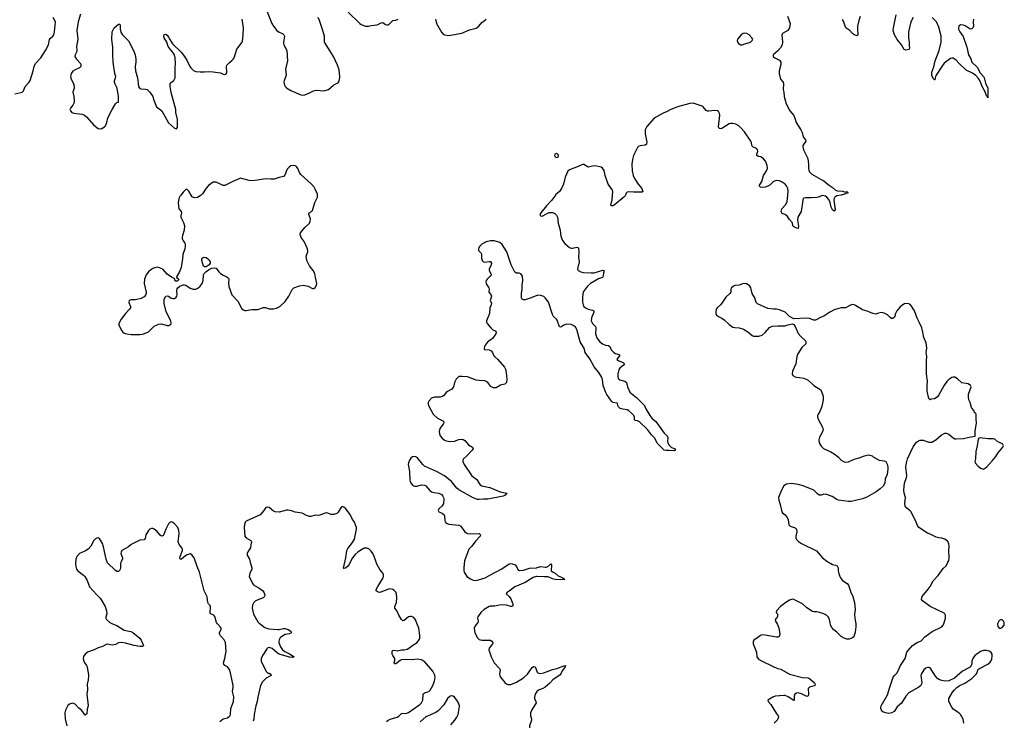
# Model space of a CAD drawing. Header units: inches. Extents: x 1474254 to 1647085, y 640389 to 772279.
# Tile 57 of 85: x 1532797 to 1546500, y 722688 to 732441. Entities that reach past the tile are written whole.
import ezdxf

# ---------------------------------------------------------------- set-up
doc = ezdxf.new("R2010")
doc.units = ezdxf.units.IN
doc.header["$MEASUREMENT"] = 0
for name, color, linetype in [('B5732', 7, 'Continuous'), ('B5733', 7, 'Continuous'), ('B5742', 7, 'Continuous'), ('B5743', 7, 'Continuous')]:
    doc.layers.add(name, color=color, linetype=linetype)

msp = doc.modelspace()

# ---------------------------------------------------------------- linework, layer by layer
at = {"layer": 'B5732', "color": 6, "elevation": 700}
for points in [[(1535039, 730000), (1535030, 729989), (1535011, 729950), (1535002, 729890), (1535014, 729810), (1535044, 729770), (1535051, 729750), (1535039, 729710), (1535039, 729690), (1535078, 729618), (1535093, 729570), (1535088, 729512), (1535063, 729437), (1535059, 729410), (1535060, 729390), (1535068, 729370), (1535096, 729330), (1535100, 729310), (1535099, 729290), (1535094, 729250), (1535066, 729170), (1535064, 729110), (1535046, 728990), (1535017, 728923), (1534984, 728870), (1534984, 728856), (1534974, 728850), (1534990, 728846), (1535010, 728831), (1535003, 728810), (1534990, 728803), (1534970, 728799), (1534962, 728802), (1534954, 728810), (1534955, 728835), (1534910, 728855), (1534850, 728900), (1534790, 728966), (1534745, 728985), (1534710, 728995), (1534690, 728992), (1534650, 728976), (1534622, 728958), (1534590, 728930), (1534557, 728890), (1534532, 728828), (1534530, 728770), (1534555, 728650), (1534555, 728630), (1534550, 728608), (1534530, 728583), (1534490, 728562), (1534410, 728543), (1534350, 728543), (1534320, 728530), (1534314, 728506), (1534337, 728450), (1534337, 728430), (1534326, 728410), (1534268, 728350), (1534209, 728271), (1534176, 728210), (1534176, 728190), (1534218, 728110), (1534232, 728090), (1534250, 728079), (1534287, 728067), (1534350, 728059), (1534470, 728059), (1534510, 728065), (1534590, 728098), (1534610, 728112), (1534670, 728173), (1534730, 728203), (1534770, 728208), (1534850, 728182), (1534874, 728186), (1534899, 728201), (1534907, 728213), (1534902, 728250), (1534836, 728376), (1534807, 728490), (1534807, 728550), (1534830, 728590), (1534850, 728595), (1534870, 728590), (1534906, 728566), (1534930, 728558), (1534950, 728559), (1534970, 728568), (1534985, 728590), (1534991, 728610), (1534984, 728670), (1534988, 728692), (1534999, 728710), (1535028, 728732), (1535070, 728748), (1535090, 728749), (1535110, 728744), (1535170, 728705), (1535210, 728690), (1535250, 728691), (1535276, 728704), (1535310, 728730), (1535338, 728770), (1535351, 728810), (1535353, 728890), (1535364, 728910), (1535387, 728933), (1535423, 728957), (1535470, 728981), (1535510, 728988), (1535530, 728981), (1535570, 728930), (1535592, 728910), (1535630, 728884), (1535680, 728860), (1535702, 728842), (1535708, 728828), (1535704, 728776), (1535708, 728728), (1535750, 728610), (1535838, 728518), (1535870, 728447), (1535890, 728418), (1535910, 728402), (1535930, 728394), (1535950, 728393), (1536030, 728405), (1536110, 728406), (1536190, 728434), (1536213, 728433), (1536270, 728416), (1536330, 728415), (1536370, 728423), (1536417, 728450), (1536490, 728516), (1536543, 728590), (1536590, 728686), (1536614, 728706), (1536690, 728735), (1536744, 728744), (1536810, 728732), (1536870, 728699), (1536890, 728699), (1536910, 728713), (1536930, 728747), (1536933, 728770), (1536913, 728850), (1536904, 728910), (1536882, 728950), (1536830, 729016), (1536794, 729090), (1536784, 729150), (1536806, 729210), (1536803, 729250), (1536754, 729354), (1536714, 729410), (1536701, 729450), (1536706, 729474), (1536722, 729498), (1536765, 729550), (1536830, 729610), (1536839, 729630), (1536842, 729670), (1536820, 729730), (1536822, 729738), (1536827, 729750), (1536860, 729770), (1536874, 729786), (1536906, 729894), (1536940, 729970), (1536942, 730000)], [(1535322, 730000), (1535310, 729989), (1535270, 729965), (1535230, 729961), (1535197, 729977), (1535183, 730000)], [(1540000, 728602), (1539970, 728594), (1539913, 728567), (1539830, 728541), (1539810, 728540), (1539788, 728550), (1539781, 728570), (1539780, 728630), (1539790, 728690), (1539790, 728750), (1539800, 728810), (1539793, 728870), (1539770, 728905), (1539750, 728911), (1539710, 728911), (1539688, 728928), (1539636, 729030), (1539577, 729210), (1539510, 729313), (1539478, 729338), (1539450, 729350), (1539402, 729362), (1539350, 729363), (1539290, 729350), (1539230, 729315), (1539199, 729290), (1539185, 729270), (1539180, 729250), (1539183, 729230), (1539220, 729190), (1539225, 729170), (1539223, 729123), (1539233, 729090), (1539250, 729072), (1539270, 729066), (1539330, 729076), (1539350, 729073), (1539361, 729050), (1539357, 729030), (1539329, 728969), (1539330, 728950), (1539353, 728910), (1539357, 728890), (1539345, 728870), (1539301, 728830), (1539288, 728810), (1539283, 728790), (1539290, 728763), (1539327, 728710), (1539332, 728690), (1539328, 728650), (1539356, 728616), (1539362, 728590), (1539344, 728530), (1539364, 728490), (1539360, 728470), (1539339, 728430), (1539335, 728350), (1539293, 728250), (1539293, 728230), (1539303, 728210), (1539354, 728150), (1539384, 728124), (1539414, 728110), (1539426, 728090), (1539422, 728070), (1539411, 728050), (1539376, 728004), (1539309, 727950), (1539276, 727910), (1539267, 727890), (1539263, 727863), (1539268, 727848), (1539330, 727844), (1539359, 727830), (1539377, 727810), (1539393, 727770), (1539407, 727750), (1539450, 727710), (1539543, 727603), (1539556, 727576), (1539567, 727530), (1539575, 727435), (1539570, 727390), (1539550, 727365), (1539490, 727352), (1539430, 727316), (1539390, 727315), (1539354, 727334), (1539310, 727389), (1539290, 727405), (1539270, 727414), (1539190, 727417), (1539150, 727424), (1539029, 727471), (1538950, 727476), (1538910, 727472), (1538870, 727438), (1538848, 727392), (1538834, 727330), (1538810, 727298), (1538753, 727267), (1538730, 727249), (1538701, 727210), (1538683, 727197), (1538647, 727187), (1538570, 727187), (1538530, 727173), (1538492, 727130), (1538483, 727110), (1538481, 727090), (1538486, 727070), (1538550, 726949), (1538610, 726894), (1538696, 726850), (1538702, 726830), (1538692, 726810), (1538645, 726750), (1538635, 726710), (1538638, 726678), (1538647, 726650), (1538675, 726615), (1538708, 726588), (1538730, 726579), (1538790, 726569), (1538850, 726572), (1538910, 726597), (1538950, 726600), (1538970, 726597), (1538990, 726583), (1539044, 726524), (1539097, 726490), (1539107, 726470), (1539093, 726450), (1539015, 726365), (1538975, 726330), (1538965, 726310), (1538965, 726290), (1538981, 726250), (1539090, 726093), (1539158, 726038), (1539190, 725983), (1539206, 725966), (1539230, 725953), (1539339, 725930), (1539482, 725870), (1539575, 725850), (1539566, 725830), (1539550, 725818), (1539526, 725810), (1539310, 725765), (1539250, 725768), (1539190, 725761), (1539170, 725763), (1539110, 725784), (1538910, 725894), (1538881, 725921), (1538805, 726010), (1538708, 726090), (1538600, 726150), (1538430, 726227), (1538407, 726247), (1538330, 726346), (1538310, 726357), (1538290, 726361), (1538265, 726355), (1538242, 726338), (1538221, 726310), (1538206, 726270), (1538205, 726250), (1538224, 726150), (1538226, 726030), (1538232, 726010), (1538250, 725978), (1538270, 725957), (1538290, 725946), (1538328, 725948), (1538390, 725968), (1538430, 725963), (1538450, 725950), (1538507, 725887), (1538530, 725870), (1538561, 725861), (1538630, 725850), (1538667, 725830), (1538686, 725810), (1538697, 725790), (1538700, 725770), (1538694, 725706), (1538689, 725690), (1538673, 725670), (1538628, 725632), (1538620, 725610), (1538629, 725589), (1538678, 725570), (1538703, 725550), (1538710, 725530), (1538712, 725470), (1538717, 725450), (1538730, 725430), (1538770, 725417), (1538910, 725404), (1538930, 725395), (1538993, 725313), (1539010, 725298), (1539030, 725288), (1539065, 725285), (1539190, 725290), (1539210, 725270), (1539204, 725250), (1539139, 725181), (1539090, 725113), (1539050, 725070), (1538989, 724910), (1538976, 724810), (1538978, 724770), (1538984, 724750), (1539022, 724690), (1539070, 724656), (1539110, 724640), (1539150, 724636), (1539274, 724670), (1539340, 724710), (1539505, 724795), (1539610, 724867), (1539630, 724870), (1539650, 724868), (1539692, 724852), (1539710, 724830), (1539728, 724788), (1539754, 724774), (1539810, 724779), (1539890, 724804), (1539990, 724810), (1540000, 724813)], [(1537901, 722670), (1537925, 722690), (1537966, 722710), (1538050, 722733), (1538074, 722746), (1538110, 722782), (1538130, 722788), (1538170, 722782), (1538210, 722797), (1538368, 722910), (1538389, 722931), (1538408, 722970), (1538412, 723048), (1538419, 723061), (1538429, 723071), (1538490, 723090), (1538510, 723108), (1538547, 723170), (1538571, 723231), (1538581, 723290), (1538575, 723315), (1538549, 723370), (1538430, 723505), (1538390, 723530), (1538330, 723540), (1538269, 723531), (1538130, 723533), (1538110, 723530), (1538090, 723519), (1538030, 723474), (1538012, 723472), (1538009, 723489), (1538018, 723522), (1538018, 723550), (1537989, 723589), (1537979, 723610), (1537983, 723650), (1537990, 723660), (1538010, 723662), (1538050, 723655), (1538110, 723670), (1538150, 723671), (1538190, 723680), (1538211, 723690), (1538270, 723736), (1538327, 723773), (1538361, 723819), (1538367, 723833), (1538368, 723870), (1538352, 723970), (1538306, 724086), (1538280, 724120), (1538250, 724135), (1538230, 724134), (1538210, 724126), (1538150, 724075), (1538130, 724073), (1538110, 724089), (1538073, 724150), (1538050, 724206), (1538019, 724250), (1538018, 724270), (1538041, 724330), (1538044, 724396), (1538039, 724450), (1538030, 724472), (1538010, 724497), (1537990, 724510), (1537950, 724516), (1537928, 724512), (1537810, 724468), (1537784, 724470), (1537756, 724490), (1537759, 724510), (1537780, 724550), (1537855, 724670), (1537862, 724690), (1537861, 724710), (1537854, 724730), (1537810, 724785), (1537770, 724851), (1537731, 724970), (1537713, 725010), (1537690, 725043), (1537655, 725075), (1537630, 725086), (1537590, 725082), (1537509, 725031), (1537466, 724994), (1537430, 724950), (1537376, 724850), (1537361, 724830), (1537330, 724806), (1537310, 724801), (1537305, 724805), (1537336, 724950), (1537348, 725050), (1537362, 725078), (1537430, 725163), (1537458, 725210), (1537485, 725350), (1537483, 725370), (1537450, 725456), (1537430, 725484), (1537395, 725555), (1537336, 725630), (1537310, 725656), (1537290, 725662), (1537270, 725656), (1537230, 725587), (1537210, 725569), (1537170, 725555), (1537130, 725554), (1537070, 725574), (1537050, 725572), (1536976, 725544), (1536950, 725541), (1536910, 725544), (1536850, 725524), (1536830, 725523), (1536790, 725538), (1536730, 725573), (1536630, 725584), (1536582, 725602), (1536534, 725614), (1536510, 725613), (1536410, 725584), (1536352, 725592), (1536330, 725600), (1536270, 725648), (1536244, 725656), (1536221, 725650), (1536196, 725610), (1536143, 725550), (1535950, 725460), (1535934, 725446), (1535925, 725415), (1535920, 725370), (1535930, 725250), (1535950, 725228), (1536013, 725190), (1536024, 725170), (1536013, 725130), (1536009, 725090), (1535970, 725035), (1535961, 725010), (1535965, 724985), (1535995, 724930), (1536003, 724890), (1536030, 724810), (1536027, 724790), (1535999, 724730), (1535993, 724690), (1536036, 724590), (1536056, 724570), (1536127, 724530), (1536174, 724494), (1536194, 724470), (1536209, 724430), (1536204, 724410), (1536186, 724394), (1536100, 724360), (1536074, 724346), (1536055, 724330), (1536036, 724290), (1536033, 724250), (1536050, 724166), (1536110, 724059), (1536130, 724038), (1536210, 723981), (1536263, 723963), (1536390, 723950), (1536410, 723950), (1536470, 723966), (1536490, 723966), (1536533, 723953), (1536572, 723930), (1536579, 723910), (1536570, 723902), (1536548, 723892), (1536490, 723880), (1536446, 723854), (1536424, 723836), (1536407, 723810), (1536402, 723790), (1536402, 723770), (1536428, 723710), (1536456, 723670), (1536487, 723647), (1536553, 723613), (1536616, 723570), (1536590, 723561), (1536550, 723565), (1536410, 723607), (1536383, 723623), (1536310, 723687), (1536270, 723701), (1536250, 723696), (1536236, 723684), (1536199, 723621), (1536175, 723590), (1536156, 723550), (1536159, 723510), (1536165, 723490), (1536230, 723362), (1536250, 723346), (1536270, 723342), (1536293, 723330), (1536296, 723310), (1536226, 723274), (1536178, 723222), (1536150, 723170), (1536113, 723010), (1536103, 722950), (1536085, 722890), (1536062, 722770), (1536057, 722703), (1536045, 722675)], [(1535584, 722670), (1535630, 722706), (1535690, 722724), (1535722, 722750), (1535732, 722770), (1535735, 722850), (1535771, 722951), (1535775, 723015), (1535758, 723090), (1535768, 723150), (1535767, 723170), (1535730, 723350), (1535715, 723395), (1535700, 723420), (1535690, 723431), (1535651, 723451), (1535636, 723470), (1535634, 723490), (1535654, 723546), (1535669, 723649), (1535663, 723770), (1535642, 723810), (1535590, 723864), (1535577, 723890), (1535577, 723910), (1535599, 723950), (1535602, 723970), (1535588, 723990), (1535549, 724029), (1535537, 724050), (1535514, 724134), (1535497, 724150), (1535454, 724170), (1535446, 724186), (1535453, 724273), (1535448, 724288), (1535427, 724307), (1535417, 724330), (1535407, 724407), (1535364, 724490), (1535301, 724750), (1535265, 724830), (1535224, 724950), (1535193, 724993), (1535170, 725004), (1535130, 724991), (1535104, 724976), (1535050, 724933), (1535029, 724930), (1535025, 724950), (1535029, 724970), (1535062, 725050), (1535063, 725070), (1535055, 725090), (1535015, 725135), (1535002, 725170), (1535017, 725290), (1535012, 725330), (1534998, 725370), (1534950, 725425), (1534930, 725440), (1534910, 725451), (1534890, 725447), (1534870, 725424), (1534830, 725348), (1534804, 725276), (1534790, 725255), (1534770, 725250), (1534750, 725263), (1534710, 725317), (1534670, 725350), (1534650, 725357), (1534630, 725358), (1534610, 725348), (1534590, 725329), (1534551, 725270), (1534542, 725218), (1534530, 725200), (1534470, 725194), (1534450, 725187), (1534350, 725133), (1534310, 725104), (1534220, 725050), (1534208, 725030), (1534206, 725010), (1534227, 724950), (1534226, 724930), (1534204, 724890), (1534200, 724870), (1534202, 724810), (1534196, 724790), (1534186, 724774), (1534170, 724759), (1534150, 724759), (1534130, 724774), (1534021, 724881), (1534000, 724930), (1533964, 725104), (1533950, 725149), (1533910, 725219), (1533890, 725228), (1533870, 725224), (1533850, 725214), (1533830, 725192), (1533786, 725110), (1533751, 725069), (1533714, 725046), (1533631, 725010), (1533593, 724970), (1533580, 724930), (1533574, 724870), (1533577, 724830), (1533590, 724790), (1533608, 724768), (1533683, 724710), (1533702, 724690), (1533734, 724634), (1533767, 724547), (1533870, 724433), (1533916, 724390), (1533955, 724330), (1533986, 724270), (1534006, 724210), (1534008, 724170), (1533996, 724130), (1533996, 724110), (1534004, 724090), (1534050, 724050), (1534089, 724029), (1534150, 724008), (1534250, 723941), (1534344, 723924), (1534370, 723912), (1534470, 723829), (1534490, 723802), (1534521, 723730), (1534506, 723714), (1534470, 723713), (1534390, 723728), (1534270, 723762), (1534208, 723772), (1534170, 723768), (1534130, 723745), (1534090, 723735), (1534010, 723746), (1533950, 723713), (1533890, 723696), (1533832, 723668), (1533743, 723637), (1533710, 723610), (1533686, 723574), (1533682, 723550), (1533684, 723524), (1533695, 723495), (1533729, 723450), (1533737, 723430), (1533754, 723314), (1533752, 723250), (1533737, 723190), (1533743, 723110), (1533732, 723050), (1533752, 722890), (1533737, 722843), (1533730, 722776), (1533710, 722761), (1533662, 722822), (1533618, 722858), (1533570, 722914), (1533530, 722928), (1533490, 722914), (1533466, 722894), (1533434, 722830), (1533426, 722790), (1533432, 722710), (1533454, 722610)], [(1540000, 724691), (1539990, 724691), (1539943, 724677), (1539830, 724605), (1539690, 724548), (1539610, 724484), (1539581, 724470), (1539569, 724450), (1539610, 724410), (1539630, 724381), (1539661, 724310), (1539662, 724290), (1539658, 724282), (1539647, 724273), (1539630, 724272), (1539571, 724291), (1539514, 724294), (1539470, 724292), (1539410, 724278), (1539350, 724277), (1539330, 724270), (1539263, 724230), (1539216, 724190), (1539174, 724130), (1539170, 724110), (1539177, 724070), (1539172, 724050), (1539138, 724002), (1539124, 723970), (1539125, 723935), (1539131, 723910), (1539162, 723842), (1539192, 723812), (1539230, 723802), (1539350, 723802), (1539366, 723790), (1539381, 723770), (1539379, 723750), (1539330, 723690), (1539326, 723670), (1539359, 723570), (1539398, 723490), (1539476, 723410), (1539482, 723390), (1539475, 723330), (1539479, 723310), (1539489, 723290), (1539550, 723215), (1539570, 723195), (1539590, 723184), (1539630, 723188), (1539710, 723217), (1539810, 723281), (1539864, 723330), (1539930, 723425), (1539950, 723439), (1539970, 723433), (1539994, 723370), (1540000, 723360)], [(1540000, 723094), (1539994, 723090), (1539970, 723051), (1539961, 723010), (1539962, 722990), (1539981, 722950), (1539983, 722930), (1539926, 722834), (1539907, 722790), (1539906, 722750), (1539921, 722710), (1539921, 722690), (1539893, 722610), (1539894, 722590), (1539918, 722538), (1539945, 722450), (1539925, 722350), (1539930, 722310), (1539950, 722272), (1539968, 722250), (1539991, 722231), (1540000, 722226)], [(1538796, 722624), (1538854, 722690), (1538880, 722730), (1538898, 722770), (1538914, 722850), (1538917, 722890), (1538904, 722930), (1538882, 722970), (1538850, 723010), (1538830, 723023), (1538810, 723029), (1538790, 723025), (1538750, 722990), (1538698, 722902), (1538622, 722818), (1538590, 722797), (1538450, 722735), (1538370, 722666)]]:
    msp.add_lwpolyline(points, dxfattribs=at)
msp.add_lwpolyline([(1535370, 728999), (1535355, 729010), (1535330, 729090), (1535331, 729109), (1535339, 729121), (1535350, 729131), (1535366, 729134), (1535390, 729130), (1535410, 729116), (1535430, 729097), (1535446, 729070), (1535446, 729050), (1535434, 729030), (1535390, 729000)], close=True, dxfattribs=at)
at = {"layer": 'B5733', "color": 6, "elevation": 700}
for points in [[(1536241, 732550), (1536306, 732390), (1536330, 732350), (1536377, 732290), (1536410, 732268), (1536456, 732250), (1536475, 732230), (1536484, 732210), (1536468, 732130), (1536468, 732110), (1536472, 732090), (1536513, 732010), (1536523, 731870), (1536498, 731750), (1536507, 731670), (1536479, 731590), (1536475, 731570), (1536477, 731550), (1536494, 731510), (1536510, 731491), (1536570, 731454), (1536710, 731394), (1536750, 731392), (1536810, 731412), (1536887, 731453), (1536903, 731457), (1536930, 731460), (1537030, 731452), (1537050, 731454), (1537093, 731470), (1537170, 731533), (1537232, 731568), (1537247, 731610), (1537253, 731647), (1537244, 731744), (1537221, 731810), (1537165, 731930), (1537061, 732090), (1537041, 732130), (1537037, 732210), (1537016, 732290), (1536971, 732430), (1536953, 732470)], [(1537370, 732544), (1537530, 732386), (1537550, 732372), (1537610, 732351), (1537650, 732351), (1537690, 732360), (1537770, 732368), (1537830, 732396), (1537850, 732400), (1537890, 732376), (1537910, 732369), (1537930, 732368), (1537990, 732428), (1538030, 732435), (1538062, 732450)], [(1532730, 731407), (1532813, 731427), (1532830, 731434), (1532849, 731451), (1532874, 731510), (1532930, 731570), (1532945, 731595), (1532987, 731730), (1532999, 731790), (1533017, 731830), (1533090, 731912), (1533156, 732010), (1533196, 732090), (1533214, 732166), (1533222, 732178), (1533260, 732210), (1533271, 732229), (1533281, 732270), (1533297, 732410), (1533263, 732470)], [(1533644, 732516), (1533609, 732410), (1533591, 732290), (1533604, 732170), (1533586, 732070), (1533594, 732010), (1533588, 731990), (1533567, 731950), (1533565, 731930), (1533586, 731890), (1533642, 731830), (1533650, 731810), (1533646, 731790), (1533631, 731770), (1533570, 731745), (1533537, 731723), (1533513, 731690), (1533508, 731670), (1533505, 731650), (1533508, 731628), (1533546, 731546), (1533554, 731514), (1533554, 731486), (1533539, 731430), (1533551, 731370), (1533555, 731310), (1533553, 731290), (1533537, 731250), (1533503, 731210), (1533495, 731190), (1533503, 731170), (1533525, 731150), (1533550, 731139), (1533665, 731125), (1533701, 731110), (1533728, 731088), (1533830, 730971), (1533890, 730925), (1533930, 730922), (1533978, 730950), (1533990, 730962), (1534010, 731012), (1534026, 731074), (1534084, 731190), (1534130, 731271), (1534150, 731286), (1534170, 731292), (1534174, 731306), (1534170, 731370), (1534152, 731490), (1534124, 731544), (1534115, 731570), (1534115, 731590), (1534132, 731630), (1534135, 731650), (1534122, 731690), (1534096, 731850), (1534092, 731950), (1534093, 732053), (1534078, 732170), (1534086, 732270), (1534110, 732326), (1534170, 732379), (1534190, 732378), (1534196, 732370), (1534197, 732310), (1534207, 732267), (1534230, 732228), (1534310, 732147), (1534382, 732010), (1534405, 731950), (1534414, 731890), (1534413, 731850), (1534404, 731790), (1534407, 731730), (1534436, 731630), (1534451, 731510), (1534470, 731485), (1534490, 731478), (1534550, 731475), (1534570, 731467), (1534610, 731431), (1534651, 731370), (1534662, 731322), (1534703, 731230), (1534777, 731170), (1534870, 731005), (1534950, 730932), (1534978, 730922), (1534990, 730934), (1534995, 730950), (1534992, 731052), (1534969, 731150), (1534969, 731190), (1534906, 731426), (1534892, 731510), (1534892, 731548), (1534898, 731562), (1534944, 731596), (1534959, 731630), (1534960, 731770), (1534966, 731834), (1534960, 731910), (1534950, 731950), (1534937, 731977), (1534890, 732030), (1534865, 732070), (1534847, 732130), (1534809, 732190), (1534804, 732210), (1534807, 732233), (1534810, 732237), (1534830, 732238), (1534850, 732224), (1534870, 732199), (1534886, 732166), (1534926, 732106), (1535044, 731990), (1535092, 731930), (1535130, 731870), (1535163, 731790), (1535178, 731770), (1535216, 731736), (1535250, 731722), (1535310, 731713), (1535370, 731713), (1535430, 731719), (1535490, 731717), (1535590, 731701), (1535630, 731681), (1535650, 731676), (1535670, 731686), (1535679, 731710), (1535673, 731790), (1535681, 731810), (1535715, 731845), (1535750, 731871), (1535770, 731890), (1535781, 731910), (1535821, 732030), (1535832, 732050), (1535891, 732129), (1535897, 732143), (1535908, 732232), (1535911, 732330), (1535892, 732450)], [(1538585, 732450), (1538598, 732390), (1538666, 732266), (1538690, 732239), (1538710, 732228), (1538770, 732220), (1538950, 732255), (1539059, 732301), (1539150, 732325), (1539188, 732352), (1539230, 732403), (1539281, 732439), (1539290, 732450)], [(1536942, 730000), (1536942, 730010), (1536910, 730084), (1536894, 730110), (1536860, 730150), (1536710, 730285), (1536692, 730312), (1536669, 730370), (1536650, 730396), (1536630, 730408), (1536610, 730412), (1536570, 730406), (1536546, 730390), (1536521, 730359), (1536505, 730330), (1536490, 730285), (1536470, 730260), (1536410, 730246), (1536339, 730221), (1536290, 730219), (1536230, 730225), (1536190, 730223), (1536105, 730205), (1536030, 730199), (1535990, 730204), (1535870, 730234), (1535821, 730210), (1535781, 730199), (1535650, 730134), (1535630, 730134), (1535530, 730181), (1535490, 730177), (1535425, 730135), (1535390, 730095), (1535341, 730019), (1535322, 730000)], [(1535183, 730000), (1535150, 730055), (1535130, 730075), (1535110, 730078), (1535070, 730038), (1535039, 730000)]]:
    msp.add_lwpolyline(points, dxfattribs=at)
at = {"layer": 'B5742', "color": 6}
for points, elevation in [([(1540252, 730000), (1540198, 729922), (1540130, 729850), (1540048, 729750), (1540038, 729730), (1540043, 729710), (1540070, 729707), (1540136, 729744), (1540165, 729755), (1540190, 729759), (1540215, 729755), (1540243, 729743), (1540270, 729718), (1540282, 729690), (1540292, 729610), (1540318, 729510), (1540329, 729429), (1540350, 729366), (1540385, 729325), (1540450, 729269), (1540470, 729261), (1540490, 729262), (1540550, 729275), (1540569, 729269), (1540576, 729256), (1540580, 729210), (1540574, 729134), (1540585, 729070), (1540563, 728990), (1540561, 728970), (1540570, 728950), (1540608, 728930), (1540642, 728922), (1540750, 728915), (1540790, 728919), (1540912, 728952), (1540933, 728950), (1540922, 728918), (1540919, 728870), (1540910, 728850), (1540850, 728833), (1540741, 728770), (1540699, 728730), (1540645, 728655), (1540635, 728625), (1540628, 728570), (1540631, 728510), (1540640, 728470), (1540650, 728449), (1540670, 728429), (1540710, 728413), (1540770, 728399), (1540785, 728390), (1540787, 728370), (1540755, 728290), (1540752, 728250), (1540768, 728210), (1540810, 728170), (1540815, 728150), (1540811, 728070), (1540831, 728010), (1540850, 727980), (1540870, 727956), (1540910, 727927), (1540950, 727911), (1540990, 727904), (1541010, 727891), (1541030, 727847), (1541067, 727807), (1541090, 727794), (1541140, 727780), (1541149, 727770), (1541108, 727710), (1541133, 727690), (1541195, 727670), (1541212, 727652), (1541201, 727630), (1541148, 727592), (1541133, 727567), (1541120, 727510), (1541122, 727470), (1541128, 727448), (1541150, 727426), (1541218, 727410), (1541242, 727390), (1541257, 727330), (1541290, 727256), (1541381, 727181), (1541491, 727071), (1541510, 727026), (1541567, 726930), (1541596, 726896), (1541650, 726849), (1541765, 726685), (1541808, 726648), (1541816, 726624), (1541812, 726570), (1541817, 726550), (1541837, 726517), (1541870, 726485), (1541912, 726470), (1541922, 726450), (1541918, 726442), (1541910, 726438), (1541835, 726445), (1541796, 726444), (1541768, 726450), (1541670, 726545), (1541635, 726615), (1541590, 726660), (1541535, 726735), (1541423, 726843), (1541395, 726855), (1541362, 726862), (1541354, 726870), (1541351, 726910), (1541342, 726930), (1541318, 726958), (1541274, 726994), (1541250, 727008), (1541190, 727018), (1541155, 727030), (1541131, 727050), (1541122, 727070), (1541117, 727097), (1541110, 727104), (1541054, 727114), (1541032, 727132), (1540970, 727221), (1540950, 727259), (1540918, 727350), (1540909, 727430), (1540894, 727470), (1540856, 727530), (1540792, 727610), (1540730, 727722), (1540667, 727810), (1540651, 727870), (1540611, 727931), (1540598, 727958), (1540550, 728126), (1540530, 728160), (1540510, 728181), (1540470, 728200), (1540410, 728204), (1540371, 728189), (1540330, 728161), (1540310, 728165), (1540276, 728256), (1540267, 728270), (1540227, 728307), (1540210, 728337), (1540155, 728510), (1540112, 728570), (1540090, 728586), (1540050, 728600), (1540010, 728605), (1540000, 728602)], 700), ([(1541226, 730000), (1541222, 729990), (1541205, 729970), (1541070, 729859), (1541050, 729849), (1541028, 729848), (1541023, 729870), (1541042, 729930), (1541049, 730000)], 700), ([(1544229, 730000), (1544170, 729987), (1544140, 729970), (1544130, 729950), (1544129, 729930), (1544144, 729796), (1544130, 729774), (1544110, 729792), (1544090, 729833), (1544076, 729896), (1544058, 729938), (1544032, 729972), (1544010, 729985), (1543970, 729994), (1543910, 729969), (1543890, 729966), (1543810, 729959), (1543737, 729963), (1543710, 729956), (1543702, 729950), (1543695, 729930), (1543671, 729770), (1543627, 729690), (1543623, 729650), (1543634, 729566), (1543630, 729536), (1543610, 729537), (1543564, 729564), (1543558, 729570), (1543550, 729612), (1543510, 729658), (1543482, 729702), (1543450, 729730), (1543410, 729743), (1543403, 729750), (1543396, 729770), (1543404, 729810), (1543457, 729870), (1543478, 729910), (1543488, 730000)], 700), ([(1545937, 722650), (1545925, 722705), (1545889, 722770), (1545869, 722790), (1545790, 722843), (1545769, 722869), (1545730, 722950), (1545730, 722990), (1545781, 723079), (1545807, 723113), (1545837, 723143), (1545871, 723169), (1545950, 723203), (1546050, 723271), (1546109, 723330), (1546120, 723350), (1546129, 723390), (1546140, 723400), (1546153, 723410), (1546271, 723469), (1546302, 723498), (1546324, 723536), (1546333, 723590), (1546330, 723610), (1546318, 723630), (1546288, 723648), (1546250, 723659), (1546210, 723658), (1546170, 723644), (1546117, 723610), (1546090, 723590), (1546060, 723550), (1546046, 723510), (1546046, 723470), (1546040, 723450), (1546026, 723434), (1546016, 723424), (1545920, 723370), (1545805, 723275), (1545730, 723236), (1545670, 723231), (1545630, 723240), (1545590, 723257), (1545570, 723271), (1545542, 723302), (1545470, 723416), (1545450, 723424), (1545430, 723423), (1545406, 723414), (1545378, 723390), (1545345, 723330), (1545340, 723310), (1545352, 723210), (1545348, 723190), (1545336, 723170), (1545310, 723149), (1545170, 723069), (1545130, 723022), (1545070, 722924), (1545010, 722873), (1544967, 722810), (1544936, 722790), (1544915, 722785), (1544890, 722783), (1544849, 722790), (1544810, 722805), (1544790, 722827), (1544781, 722850), (1544780, 722870), (1544785, 722890), (1544876, 723044), (1544905, 723150), (1544954, 723286), (1544970, 723310), (1545010, 723350), (1545054, 723450), (1545119, 723550), (1545145, 723635), (1545161, 723659), (1545224, 723730), (1545287, 723770), (1545344, 723796), (1545395, 723850), (1545497, 723923), (1545630, 723991), (1545649, 724010), (1545658, 724030), (1545680, 724110), (1545681, 724150), (1545672, 724172), (1545661, 724181), (1545468, 724270), (1545361, 724350), (1545349, 724370), (1545358, 724410), (1545370, 724430), (1545426, 724494), (1545469, 724551), (1545510, 724630), (1545577, 724703), (1545650, 724802), (1545690, 724839), (1545716, 724890), (1545726, 724914), (1545732, 724950), (1545729, 725050), (1545733, 725110), (1545727, 725150), (1545710, 725182), (1545670, 725211), (1545630, 725225), (1545590, 725228), (1545550, 725239), (1545470, 725280), (1545430, 725292), (1545312, 725372), (1545290, 725401), (1545264, 725470), (1545230, 725530), (1545204, 725590), (1545186, 725610), (1545142, 725642), (1545122, 725670), (1545115, 725710), (1545126, 725790), (1545107, 725850), (1545103, 725890), (1545111, 725990), (1545140, 726070), (1545142, 726090), (1545129, 726210), (1545137, 726270), (1545152, 726328), (1545230, 726496), (1545280, 726560), (1545304, 726576), (1545330, 726587), (1545370, 726586), (1545450, 726560), (1545490, 726562), (1545548, 726592), (1545621, 726659), (1545670, 726685), (1545690, 726685), (1545730, 726671), (1545790, 726620), (1545810, 726608), (1545830, 726604), (1545930, 726610), (1546011, 726631), (1546095, 726645), (1546093, 726713), (1546113, 726830), (1546106, 726874), (1546107, 726947), (1546102, 726962), (1546086, 726970), (1546082, 727002), (1546070, 727006), (1546042, 727042), (1546023, 727110), (1546004, 727150), (1546000, 727190), (1546001, 727230), (1546039, 727330), (1546029, 727350), (1545998, 727370), (1545910, 727384), (1545850, 727442), (1545810, 727463), (1545790, 727465), (1545770, 727461), (1545730, 727434), (1545698, 727402), (1545656, 727344), (1545590, 727219), (1545570, 727192), (1545550, 727175), (1545530, 727165), (1545482, 727158), (1545470, 727148), (1545450, 727168), (1545424, 727270), (1545424, 727350), (1545433, 727410), (1545417, 727510), (1545415, 727690), (1545422, 727750), (1545412, 727810), (1545420, 727870), (1545418, 727910), (1545410, 727944), (1545379, 728019), (1545368, 728090), (1545352, 728150), (1545321, 728221), (1545285, 728285), (1545250, 728389), (1545210, 728452), (1545190, 728475), (1545170, 728487), (1545130, 728490), (1545110, 728485), (1545087, 728473), (1545050, 728444), (1545006, 728390), (1544986, 728350), (1544970, 728301), (1544950, 728281), (1544930, 728280), (1544910, 728294), (1544872, 728332), (1544830, 728355), (1544790, 728364), (1544750, 728357), (1544710, 728343), (1544670, 728349), (1544590, 728383), (1544524, 728404), (1544430, 728461), (1544410, 728471), (1544390, 728474), (1544370, 728470), (1544290, 728432), (1544230, 728431), (1544130, 728404), (1544070, 728371), (1543990, 728314), (1543950, 728300), (1543870, 728259), (1543850, 728258), (1543790, 728279), (1543750, 728286), (1543570, 728276), (1543511, 728311), (1543450, 728369), (1543370, 728404), (1543330, 728412), (1543288, 728412), (1543210, 728422), (1543064, 728484), (1543046, 728506), (1543029, 728570), (1542991, 728630), (1542970, 728708), (1542958, 728730), (1542936, 728750), (1542910, 728763), (1542870, 728768), (1542810, 728744), (1542750, 728739), (1542730, 728731), (1542703, 728710), (1542695, 728690), (1542692, 728650), (1542681, 728630), (1542623, 728577), (1542570, 728494), (1542550, 728470), (1542504, 728430), (1542490, 728410), (1542484, 728370), (1542485, 728350), (1542496, 728330), (1542521, 728310), (1542570, 728285), (1542603, 728263), (1542670, 728200), (1542721, 728161), (1542750, 728154), (1542810, 728152), (1542872, 728132), (1542930, 728097), (1542990, 728043), (1543010, 728037), (1543085, 728035), (1543128, 728050), (1543170, 728085), (1543230, 728155), (1543270, 728175), (1543350, 728181), (1543450, 728181), (1543487, 728193), (1543550, 728206), (1543570, 728198), (1543590, 728172), (1543606, 728126), (1543633, 728073), (1543667, 728030), (1543731, 727970), (1543739, 727950), (1543737, 727930), (1543684, 727876), (1543626, 727790), (1543613, 727750), (1543598, 727650), (1543553, 727550), (1543548, 727510), (1543559, 727490), (1543590, 727469), (1543610, 727463), (1543650, 727462), (1543709, 727449), (1543750, 727434), (1543770, 727422), (1543848, 727348), (1543948, 727288), (1543978, 727198), (1543981, 727150), (1543962, 727058), (1543932, 726988), (1543908, 726950), (1543900, 726930), (1543899, 726910), (1543914, 726870), (1543969, 726770), (1543977, 726730), (1543967, 726693), (1543930, 726630), (1543918, 726590), (1543925, 726550), (1543950, 726505), (1543983, 726470), (1544084, 726424), (1544130, 726396), (1544190, 726349), (1544229, 726309), (1544270, 726286), (1544290, 726282), (1544330, 726288), (1544410, 726323), (1544479, 726341), (1544554, 726370), (1544610, 726382), (1544630, 726380), (1544663, 726370), (1544676, 726356), (1544758, 726310), (1544830, 726298), (1544850, 726290), (1544870, 726252), (1544879, 726210), (1544880, 726190), (1544868, 726110), (1544844, 726050), (1544837, 725990), (1544812, 725948), (1544773, 725910), (1544718, 725870), (1544587, 725793), (1544527, 725773), (1544370, 725735), (1544330, 725735), (1544190, 725752), (1544170, 725761), (1544104, 725804), (1544032, 725832), (1543990, 725834), (1543950, 725823), (1543923, 725823), (1543899, 725839), (1543850, 725892), (1543702, 725950), (1543630, 725972), (1543536, 725984), (1543470, 725975), (1543433, 725950), (1543399, 725890), (1543357, 725790), (1543360, 725750), (1543382, 725690), (1543403, 725590), (1543415, 725575), (1543450, 725547), (1543478, 725510), (1543490, 725478), (1543501, 725410), (1543518, 725390), (1543587, 725367), (1543608, 725348), (1543613, 725310), (1543598, 725250), (1543597, 725230), (1543607, 725207), (1543637, 725177), (1543679, 725150), (1543886, 725046), (1543970, 724950), (1544030, 724901), (1544110, 724856), (1544150, 724847), (1544176, 724836), (1544189, 724810), (1544189, 724770), (1544196, 724730), (1544209, 724690), (1544221, 724670), (1544250, 724633), (1544314, 724594), (1544332, 724570), (1544364, 724470), (1544392, 724410), (1544416, 724330), (1544423, 724230), (1544415, 724165), (1544419, 724110), (1544433, 724030), (1544434, 723990), (1544426, 723914), (1544404, 723850), (1544386, 723834), (1544341, 723819), (1544310, 723818), (1544269, 723829), (1544230, 723856), (1544170, 723916), (1544127, 723947), (1544098, 723978), (1544083, 724010), (1544078, 724050), (1544061, 724110), (1544050, 724130), (1544027, 724150), (1543990, 724171), (1543930, 724190), (1543890, 724200), (1543850, 724199), (1543830, 724204), (1543750, 724252), (1543690, 724311), (1543570, 724369), (1543550, 724374), (1543510, 724361), (1543458, 724330), (1543383, 724270), (1543331, 724210), (1543326, 724190), (1543342, 724170), (1543344, 724136), (1543332, 724108), (1543318, 724102), (1543313, 724087), (1543316, 724070), (1543342, 724022), (1543362, 723970), (1543375, 723890), (1543372, 723868), (1543365, 723855), (1543350, 723847), (1543330, 723847), (1543170, 723875), (1543130, 723876), (1543107, 723870), (1543063, 723837), (1543018, 723810), (1543003, 723790), (1543004, 723750), (1543050, 723634), (1543054, 723570), (1543081, 723541), (1543110, 723518), (1543290, 723432), (1543350, 723408), (1543390, 723398), (1543509, 723329), (1543690, 723284), (1543770, 723280), (1543790, 723272), (1543857, 723210), (1543868, 723190), (1543861, 723170), (1543854, 723166), (1543790, 723150), (1543772, 723130), (1543774, 723046), (1543770, 723029), (1543750, 723017), (1543678, 723058), (1543630, 723069), (1543610, 723067), (1543585, 723050), (1543575, 723025), (1543575, 722970), (1543570, 722964), (1543490, 723016), (1543451, 723031), (1543430, 723032), (1543310, 723022), (1543279, 723010), (1543211, 722970), (1543214, 722950), (1543252, 722910), (1543325, 722785), (1543351, 722750), (1543355, 722730), (1543350, 722710), (1543338, 722690), (1543298, 722650)], 800), ([(1540000, 724813), (1540050, 724829), (1540110, 724818), (1540130, 724820), (1540161, 724839), (1540190, 724865), (1540198, 724850), (1540200, 724830), (1540192, 724790), (1540192, 724770), (1540210, 724755), (1540250, 724735), (1540290, 724699), (1540358, 724670), (1540382, 724650), (1540330, 724641), (1540251, 724649), (1540210, 724658), (1540150, 724686), (1540090, 724685), (1540000, 724691)], 700), ([(1540000, 723360), (1540006, 723350), (1540022, 723342), (1540039, 723339), (1540090, 723347), (1540210, 723395), (1540272, 723408), (1540370, 723446), (1540376, 723444), (1540391, 723450), (1540388, 723430), (1540345, 723375), (1540330, 723336), (1540319, 723321), (1540215, 723250), (1540175, 723205), (1540109, 723150), (1540077, 723130), (1540026, 723110), (1540000, 723094)], 700)]:
    msp.add_lwpolyline(points, dxfattribs=dict(at, elevation=elevation))
at = {"layer": 'B5742', "color": 6, "elevation": 800}
for points in [[(1546170, 726619), (1546145, 726615), (1546137, 726603), (1546124, 726510), (1546102, 726430), (1546098, 726330), (1546090, 726290), (1546093, 726273), (1546130, 726231), (1546170, 726199), (1546210, 726186), (1546250, 726211), (1546336, 726304), (1546382, 726358), (1546410, 726407), (1546479, 726490), (1546489, 726510), (1546476, 726536), (1546410, 726566), (1546370, 726600), (1546350, 726606), (1546270, 726604)], [(1546450, 724087), (1546430, 724075), (1546413, 724050), (1546407, 724030), (1546410, 723995), (1546430, 723970), (1546450, 723972), (1546470, 723981), (1546496, 724010), (1546500, 724030), (1546497, 724050), (1546490, 724070), (1546470, 724086)]]:
    msp.add_lwpolyline(points, close=True, dxfattribs=at)
at = {"layer": 'B5743', "color": 6, "elevation": 700}
for points in [[(1543481, 732490), (1543519, 732390), (1543509, 732330), (1543489, 732291), (1543412, 732248), (1543405, 732230), (1543415, 732130), (1543406, 732090), (1543386, 732050), (1543350, 732006), (1543282, 731950), (1543281, 731930), (1543305, 731910), (1543370, 731877), (1543388, 731850), (1543390, 731818), (1543366, 731730), (1543365, 731690), (1543380, 731630), (1543390, 731610), (1543423, 731570), (1543429, 731550), (1543424, 731470), (1543433, 731430), (1543437, 731370), (1543464, 731270), (1543516, 731170), (1543570, 731105), (1543585, 731070), (1543602, 731010), (1543667, 730910), (1543685, 730870), (1543701, 730810), (1543733, 730770), (1543737, 730750), (1543698, 730690), (1543695, 730670), (1543705, 730630), (1543765, 730510), (1543775, 730430), (1543776, 730370), (1543786, 730330), (1543822, 730290), (1543950, 730215), (1543990, 730197), (1544050, 730146), (1544106, 730110), (1544150, 730070), (1544179, 730059), (1544246, 730054), (1544290, 730042), (1544310, 730050), (1544326, 730030), (1544276, 730010), (1544229, 730000)], [(1544493, 732487), (1544475, 732430), (1544458, 732350), (1544455, 732310), (1544463, 732237), (1544458, 732222), (1544450, 732216), (1544408, 732230), (1544387, 732247), (1544350, 732291), (1544296, 732330), (1544283, 732350), (1544262, 732422), (1544250, 732446)], [(1545230, 732472), (1545201, 732410), (1545165, 732270), (1545166, 732190), (1545178, 732130), (1545176, 732076), (1545181, 732050), (1545178, 732030), (1545170, 732024), (1545130, 732015), (1545105, 732025), (1545070, 732090), (1545010, 732165), (1544970, 732230), (1544954, 732290), (1544956, 732330), (1544993, 732507)], [(1546072, 732450), (1546068, 732410), (1546070, 732350), (1546062, 732330), (1546050, 732314), (1546030, 732309), (1546010, 732319), (1545957, 732357), (1545930, 732367), (1545890, 732370), (1545866, 732350), (1545861, 732330), (1545863, 732310), (1545879, 732270), (1545926, 732206), (1545977, 732057), (1546002, 731950), (1546034, 731894), (1546050, 731850), (1546121, 731781), (1546162, 731702), (1546208, 731650), (1546220, 731630), (1546239, 731559), (1546271, 731490), (1546270, 731354), (1546267, 731367), (1546258, 731378), (1546250, 731380), (1546235, 731435), (1546193, 731510), (1546165, 731585), (1546142, 731622), (1546102, 731662), (1546057, 731697), (1545970, 731739), (1545872, 731830), (1545830, 731877), (1545790, 731904), (1545770, 731907), (1545750, 731903), (1545665, 731835), (1545630, 731790), (1545553, 731670), (1545542, 731650), (1545534, 731606), (1545530, 731604), (1545510, 731624), (1545490, 731666), (1545492, 731710), (1545517, 731783), (1545539, 731870), (1545595, 732010), (1545621, 732130), (1545621, 732210), (1545590, 732336), (1545556, 732410), (1545497, 732470)], [(1543488, 730000), (1543493, 730050), (1543486, 730090), (1543470, 730128), (1543450, 730151), (1543410, 730179), (1543370, 730199), (1543330, 730204), (1543287, 730190), (1543239, 730141), (1543210, 730122), (1543171, 730111), (1543130, 730107), (1543109, 730109), (1543097, 730117), (1543088, 730130), (1543123, 730190), (1543147, 730270), (1543190, 730339), (1543203, 730370), (1543201, 730410), (1543175, 730470), (1543150, 730502), (1543110, 730530), (1543077, 730537), (1543056, 730550), (1543057, 730570), (1543070, 730610), (1543066, 730630), (1543050, 730650), (1543000, 730670), (1542990, 730680), (1542985, 730690), (1542981, 730730), (1542971, 730750), (1542882, 730882), (1542830, 730940), (1542803, 730963), (1542765, 730985), (1542718, 730998), (1542690, 730997), (1542670, 730991), (1542570, 730928), (1542550, 730923), (1542530, 730927), (1542524, 730950), (1542540, 731110), (1542537, 731137), (1542523, 731163), (1542510, 731173), (1542470, 731179), (1542390, 731166), (1542370, 731167), (1542350, 731178), (1542310, 731227), (1542297, 731237), (1542170, 731277), (1542124, 731276), (1541950, 731230), (1541850, 731185), (1541810, 731162), (1541750, 731139), (1541628, 731072), (1541525, 730955), (1541504, 730910), (1541500, 730890), (1541503, 730850), (1541526, 730734), (1541522, 730710), (1541504, 730696), (1541430, 730685), (1541410, 730676), (1541397, 730663), (1541341, 730550), (1541325, 730495), (1541315, 730430), (1541319, 730339), (1541333, 730270), (1541352, 730230), (1541405, 730150), (1541456, 730090), (1541470, 730050), (1541458, 730042), (1541339, 730039), (1541270, 730043), (1541250, 730039), (1541236, 730024), (1541226, 730000)], [(1541049, 730000), (1541054, 730050), (1541046, 730070), (1540985, 730150), (1540947, 730270), (1540930, 730340), (1540910, 730374), (1540890, 730388), (1540805, 730405), (1540770, 730403), (1540730, 730391), (1540710, 730390), (1540650, 730426), (1540630, 730427), (1540570, 730398), (1540450, 730350), (1540427, 730333), (1540389, 730250), (1540364, 730150), (1540339, 730090), (1540308, 730050), (1540255, 730005), (1540252, 730000)]]:
    msp.add_lwpolyline(points, dxfattribs=at)
for points in [[(1542890, 732255), (1542865, 732250), (1542838, 732230), (1542788, 732170), (1542781, 732150), (1542785, 732130), (1542800, 732110), (1542830, 732092), (1542850, 732092), (1542890, 732107), (1542969, 732130), (1542993, 732150), (1542998, 732170), (1542985, 732190), (1542947, 732230), (1542916, 732250)], [(1540270, 730577), (1540246, 730570), (1540241, 730550), (1540250, 730531), (1540270, 730523), (1540290, 730525), (1540295, 730550), (1540290, 730562)]]:
    msp.add_lwpolyline(points, close=True, dxfattribs=at)

doc.saveas('drawing.dxf')
